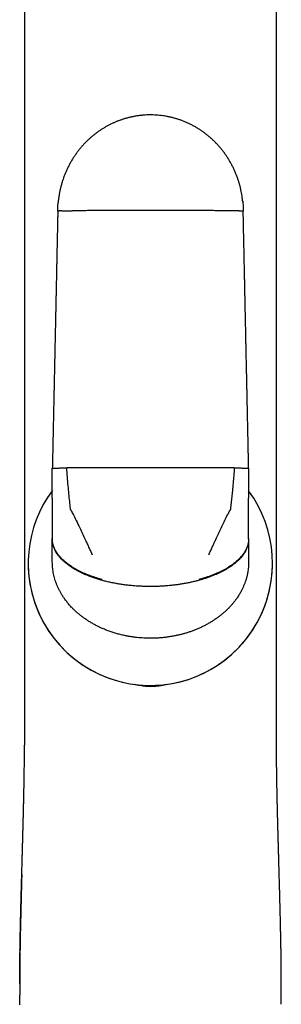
# Model space of a CAD drawing. Header units: millimetres. Extents: x 8 to 755, y 12 to 755.
# Tile 26 of 31: x 443 to 467, y 575 to 665. Entities that reach past the tile are written whole.
import ezdxf

# ---------------------------------------------------------------- set-up
doc = ezdxf.new("R2010")
doc.units = ezdxf.units.MM

msp = doc.modelspace()

# ---------------------------------------------------------------- linework, layer by layer
at = {"color": 7, "linetype": 'Continuous', "lineweight": 30}
for p, q in [((446.21, 621.345), (446.21, 624.083)), ((464.21, 624.083), (464.21, 621.345)), ((446.21, 621.345), (446.21, 621.096)), ((446.21, 621.096), (446.21, 619.602)), ((464.21, 621.096), (464.21, 621.345)), ((464.21, 619.602), (464.21, 621.096)), ((446.21, 619.602), (446.21, 618.768)), ((464.21, 618.768), (464.21, 619.602)), ((446.21, 618.768), (446.21, 617.636)), ((464.21, 617.636), (464.21, 618.768)), ((446.21, 617.636), (446.21, 617.597)), ((446.21, 616.749), (446.21, 617.597)), ((464.21, 617.597), (464.21, 617.636)), ((464.21, 617.597), (464.21, 616.749)), ((446.21, 615.517), (446.21, 616.749)), ((464.21, 616.749), (464.21, 615.517)), ((443.997, 615.381), (443.997, 615.381)), ((446.21, 615.509), (446.21, 615.517)), ((446.21, 615.509), (446.21, 615.505)), ((464.21, 615.517), (464.21, 615.509)), ((464.21, 615.505), (464.21, 615.509)), ((466.397, 615.381), (466.397, 615.381)), ((443.665, 600.782), (443.665, 600.782)), ((466.756, 600.782), (466.756, 600.782)), ((443.219, 577.234), (443.218, 576.826)), ((443.217, 575.789), (443.217, 575.781)), ((443.217, 575.781), (443.217, 575.789))]:
    msp.add_line(p, q, dxfattribs=at)
at = {"color": 7, "linetype": 'Continuous', "lineweight": 30, "flags": 128}
for points in [[(455.21, 624.139), (454.842, 624.139), (454.473, 624.139), (454.104, 624.138), (453.735, 624.138), (453.367, 624.138), (452.998, 624.137), (452.63, 624.137), (452.263, 624.136), (451.895, 624.135), (451.528, 624.135), (451.161, 624.134), (450.795, 624.133), (450.43, 624.132), (450.064, 624.131), (449.7, 624.129), (449.336, 624.128), (448.972, 624.127), (448.61, 624.125), (448.248, 624.124), (447.887, 624.122), (447.526, 624.12)], [(462.895, 624.12), (462.534, 624.122), (462.173, 624.124), (461.811, 624.125), (461.449, 624.127), (461.085, 624.128), (460.721, 624.129), (460.357, 624.131), (459.991, 624.132), (459.626, 624.133), (459.259, 624.134), (458.893, 624.135), (458.526, 624.135), (458.158, 624.136), (457.791, 624.137), (457.423, 624.137), (457.054, 624.138), (456.686, 624.138), (456.317, 624.138), (455.948, 624.139), (455.579, 624.139), (455.21, 624.139)]]:
    msp.add_lwpolyline(points, dxfattribs=at)
at = {"color": 7, "linetype": 'Continuous', "lineweight": 30}
for start, end in [(143.35646, 331.05165), (331.05165, 36.41111), (180, 331.05165), (331.05165, 360)]:
    msp.add_arc((455.197, 615.381), 11.2, start, end, dxfattribs=at)
for points, knots in [([(443.662, 720.182), (443.662, 720.071), (443.661, 719.77), (443.66, 719.283), (443.66, 718.724), (443.66, 718.181), (443.66, 717.652), (443.66, 717.139), (443.661, 716.637), (443.661, 716.143), (443.661, 715.658), (443.661, 715.182), (443.662, 714.718), (443.662, 714.266), (443.662, 713.826), (443.662, 713.399), (443.661, 713), (443.661, 712.629), (443.661, 712.284), (443.661, 711.948), (443.661, 711.619), (443.661, 711.292), (443.661, 710.966), (443.661, 710.642), (443.661, 710.088), (443.661, 709.308), (443.661, 708.251), (443.661, 707.151), (443.661, 706.008), (443.661, 704.876), (443.661, 703.753), (443.661, 702.635), (443.661, 701.517), (443.661, 696.116), (443.663, 682.773), (443.664, 659.218), (443.664, 637.712), (443.665, 624.179), (443.665, 620.889), (443.665, 619.87), (443.665, 618.857), (443.665, 617.853), (443.665, 616.857), (443.665, 615.888), (443.665, 614.946), (443.665, 614.239), (443.665, 613.743), (443.665, 613.454), (443.665, 613.158), (443.665, 612.849), (443.665, 612.527), (443.665, 612.19), (443.665, 611.84), (443.665, 611.476), (443.665, 611.098), (443.665, 610.709), (443.665, 610.309), (443.665, 609.897), (443.665, 609.472), (443.665, 609.032), (443.665, 608.574), (443.665, 608.101), (443.665, 607.613), (443.665, 607.112), (443.665, 606.6), (443.665, 606.078), (443.665, 605.545), (443.665, 605), (443.665, 604.436), (443.665, 603.856), (443.665, 603.257), (443.665, 602.645), (443.665, 602.019), (443.665, 601.397), (443.665, 600.983), (443.665, 600.782)], [0, 0, 0, 0, 0.0027828, 0.0075634, 0.0122428, 0.0168212, 0.0212195, 0.0255203, 0.0297237, 0.0338297, 0.0379189, 0.0419068, 0.0457931, 0.049578, 0.0532614, 0.0568433, 0.0603238, 0.063286, 0.0661704, 0.0689772, 0.0717222, 0.0744564, 0.0771835, 0.0799035, 0.0826164, 0.0910967, 0.0995069, 0.1091715, 0.118742, 0.1282183, 0.1376034, 0.1469614, 0.1563196, 0.1656778, 0.2826627, 0.4915846, 0.7575053, 0.8230301, 0.8316108, 0.8401594, 0.8486396, 0.8570514, 0.8653949, 0.87367, 0.8813927, 0.8890549, 0.8914506, 0.8938428, 0.8963127, 0.8988983, 0.9015996, 0.9044167, 0.9073495, 0.9103981, 0.9135624, 0.9168424, 0.9201766, 0.9236224, 0.9271799, 0.930849, 0.9346995, 0.9386658, 0.9427478, 0.9469456, 0.9512592, 0.9556083, 0.9600691, 0.9646416, 0.9693257, 0.9742205, 0.9792316, 0.9843589, 0.9896025, 0.9949623, 1, 1, 1, 1]), ([(466.756, 600.782), (466.756, 600.965), (466.756, 601.354), (466.756, 601.943), (466.756, 602.546), (466.756, 603.136), (466.756, 603.703), (466.756, 604.247), (466.756, 604.768), (466.756, 605.278), (466.756, 605.776), (466.756, 606.263), (466.756, 606.739), (466.756, 607.203), (466.756, 607.656), (466.756, 608.098), (466.756, 608.526), (466.756, 608.94), (466.756, 609.341), (466.756, 609.73), (466.756, 610.111), (466.756, 610.483), (466.756, 610.846), (466.756, 611.197), (466.756, 611.537), (466.756, 611.864), (466.756, 612.178), (466.756, 612.479), (466.756, 612.768), (466.756, 613.049), (466.756, 613.321), (466.756, 613.586), (466.756, 613.846), (466.756, 614.107), (466.756, 614.367), (466.756, 614.629), (466.756, 615.16), (466.756, 615.963), (466.756, 617.042), (466.756, 618.131), (466.756, 619.23), (466.756, 620.338), (466.756, 621.452), (466.756, 626.853), (466.757, 640.199), (466.757, 658.463), (466.758, 677.361), (466.759, 690.551), (466.76, 698.859), (466.76, 702.286), (466.76, 703.516), (466.76, 704.75), (466.76, 705.995), (466.76, 707.224), (466.76, 708.437), (466.76, 709.635), (466.76, 710.557), (466.76, 711.2), (466.76, 711.559), (466.76, 711.923), (466.76, 712.293), (466.76, 712.673), (466.759, 713.065), (466.759, 713.468), (466.759, 713.903), (466.759, 714.371), (466.759, 714.873), (466.76, 715.389), (466.76, 715.921), (466.76, 716.467), (466.76, 717.028), (466.761, 717.587), (466.761, 718.143), (466.761, 718.696), (466.761, 719.261), (466.76, 719.758), (466.759, 720.066), (466.759, 720.182)], [0, 0, 0, 0, 0.004604, 0.00976, 0.014809, 0.019752, 0.024587, 0.029048, 0.033413, 0.037683, 0.041858, 0.045938, 0.049922, 0.053812, 0.057606, 0.061304, 0.064908, 0.068354, 0.071709, 0.074971, 0.078142, 0.081276, 0.084315, 0.087259, 0.090107, 0.09286, 0.095472, 0.097991, 0.100419, 0.102754, 0.105043, 0.107239, 0.109414, 0.111594, 0.113778, 0.115967, 0.118162, 0.127118, 0.136156, 0.145275, 0.154476, 0.163758, 0.17311, 0.182471, 0.299479, 0.508415, 0.641368, 0.774312, 0.839822, 0.850116, 0.86041, 0.870723, 0.881141, 0.891672, 0.901604, 0.911635, 0.921766, 0.924769, 0.927782, 0.930805, 0.933897, 0.937083, 0.940364, 0.943739, 0.947208, 0.951289, 0.955493, 0.959821, 0.964271, 0.968845, 0.973543, 0.978363, 0.982891, 0.987521, 0.992256, 0.997094, 1, 1, 1, 1]), ([(463.671, 648.5), (463.663, 648.587), (463.645, 648.77), (463.606, 649.049), (463.558, 649.331), (463.501, 649.611), (463.436, 649.887), (463.362, 650.164), (463.278, 650.443), (463.181, 650.727), (463.072, 651.017), (462.949, 651.312), (462.814, 651.605), (462.667, 651.896), (462.509, 652.185), (462.341, 652.464), (462.165, 652.733), (461.982, 652.993), (461.789, 653.248), (461.585, 653.496), (461.375, 653.734), (461.16, 653.961), (460.94, 654.177), (460.712, 654.385), (460.477, 654.585), (460.233, 654.777), (459.983, 654.96), (459.726, 655.134), (459.464, 655.298), (459.195, 655.452), (458.922, 655.596), (458.644, 655.73), (458.362, 655.853), (458.077, 655.965), (457.789, 656.066), (457.499, 656.156), (457.208, 656.235), (456.915, 656.302), (456.622, 656.359), (456.329, 656.405), (456.037, 656.44), (455.745, 656.464), (455.456, 656.478), (455.169, 656.481), (454.873, 656.474), (454.569, 656.456), (454.259, 656.426), (453.953, 656.384), (453.653, 656.332), (453.358, 656.269), (453.076, 656.199), (452.805, 656.12), (452.545, 656.036), (452.292, 655.945), (452.046, 655.847), (451.801, 655.74), (451.559, 655.626), (451.319, 655.503), (451.087, 655.374), (450.861, 655.239), (450.638, 655.096), (450.42, 654.947), (450.207, 654.791), (449.999, 654.629), (449.794, 654.458), (449.591, 654.278), (449.386, 654.085), (449.181, 653.878), (448.976, 653.657), (448.776, 653.425), (448.582, 653.183), (448.394, 652.931), (448.216, 652.673), (448.048, 652.412), (447.891, 652.147), (447.742, 651.874), (447.601, 651.593), (447.471, 651.309), (447.352, 651.024), (447.244, 650.738), (447.145, 650.447), (447.055, 650.151), (446.975, 649.85), (446.905, 649.544), (446.846, 649.236), (446.797, 648.924), (446.763, 648.66), (446.75, 648.5), (446.746, 648.446)], [0, 0, 0, 0, 0.010308, 0.021566, 0.032998, 0.043932, 0.055015, 0.066242, 0.07761, 0.089114, 0.101459, 0.113947, 0.126569, 0.139319, 0.152189, 0.165172, 0.177507, 0.189927, 0.202423, 0.214988, 0.227612, 0.239614, 0.251655, 0.263727, 0.275823, 0.287935, 0.300055, 0.312176, 0.324291, 0.336391, 0.348471, 0.360522, 0.372539, 0.384513, 0.396439, 0.408309, 0.420119, 0.431861, 0.443531, 0.455122, 0.466631, 0.478051, 0.489377, 0.500607, 0.511735, 0.524073, 0.536274, 0.548332, 0.560245, 0.572008, 0.583618, 0.594421, 0.605082, 0.615601, 0.625974, 0.636202, 0.646887, 0.657407, 0.667758, 0.677975, 0.688325, 0.698863, 0.708973, 0.71925, 0.729694, 0.740304, 0.75108, 0.762687, 0.774474, 0.78644, 0.798579, 0.810888, 0.823362, 0.835268, 0.84731, 0.859482, 0.871777, 0.884189, 0.896045, 0.907992, 0.920025, 0.932135, 0.944315, 0.956558, 0.968855, 0.981197, 0.993575, 1, 1, 1, 1]), ([(446.711, 647.658), (446.712, 647.772), (446.715, 648), (446.728, 648.263), (446.742, 648.411), (446.746, 648.446)], [0, 0, 0, 0, 0.433946, 0.86752, 1, 1, 1, 1]), ([(463.659, 648.616), (463.663, 648.581), (463.678, 648.451), (463.694, 648.224), (463.708, 647.94), (463.71, 647.752), (463.71, 647.658)], [0, 0, 0, 0, 0.1100613, 0.4118944, 0.7085541, 1, 1, 1, 1]), ([(446.711, 647.658), (446.708, 647.526), (446.702, 647.265), (446.694, 646.88), (446.686, 646.508), (446.679, 646.148), (446.671, 645.802), (446.664, 645.468), (446.658, 645.147), (446.651, 644.834), (446.645, 644.53), (446.638, 644.234), (446.632, 643.953), (446.627, 643.686), (446.621, 643.433), (446.616, 643.194), (446.612, 642.969), (446.607, 642.758), (446.603, 642.561), (446.599, 642.374), (446.595, 642.193), (446.587, 641.792), (446.577, 641.322), (446.566, 640.784), (446.557, 640.4), (446.549, 640.015), (446.541, 639.633), (446.533, 639.258), (446.526, 638.896), (446.518, 638.546), (446.511, 638.208), (446.505, 637.9), (446.499, 637.622), (446.493, 637.372), (446.488, 637.129), (446.484, 636.919), (446.48, 636.734), (446.476, 636.567), (446.472, 636.387), (446.468, 636.194), (446.464, 635.988), (446.459, 635.768), (446.454, 635.535), (446.449, 635.289), (446.444, 635.029), (446.438, 634.758), (446.432, 634.475), (446.426, 634.181), (446.419, 633.875), (446.413, 633.563), (446.406, 633.248), (446.399, 632.93), (446.392, 632.601), (446.385, 632.26), (446.377, 631.909), (446.37, 631.547), (446.361, 631.161), (446.353, 630.75), (446.343, 630.313), (446.334, 629.863), (446.324, 629.4), (446.314, 628.923), (446.303, 628.433), (446.293, 627.93), (446.282, 627.414), (446.27, 626.884), (446.259, 626.344), (446.247, 625.794), (446.235, 625.235), (446.223, 624.663), (446.215, 624.278), (446.21, 624.083)], [0, 0, 0, 0, 0.016878, 0.033214, 0.049007, 0.064258, 0.078966, 0.093132, 0.106755, 0.119835, 0.132957, 0.145483, 0.157414, 0.168749, 0.179488, 0.189633, 0.199181, 0.208135, 0.216492, 0.224272, 0.231882, 0.239491, 0.275364, 0.29167, 0.307976, 0.324282, 0.340588, 0.356636, 0.371927, 0.38675, 0.401106, 0.414996, 0.425902, 0.436502, 0.446796, 0.456785, 0.463283, 0.470346, 0.477973, 0.486165, 0.494921, 0.504241, 0.514126, 0.524576, 0.53559, 0.547168, 0.559089, 0.571555, 0.584565, 0.59812, 0.611151, 0.624649, 0.638614, 0.653045, 0.667942, 0.683306, 0.699136, 0.717089, 0.735605, 0.754686, 0.774332, 0.794541, 0.815316, 0.836654, 0.858557, 0.881024, 0.904056, 0.927225, 0.950939, 0.975198, 1, 1, 1, 1]), ([(447.08, 647.682), (447.05, 647.682), (446.99, 647.68), (446.915, 647.677), (446.851, 647.674), (446.798, 647.671), (446.758, 647.668), (446.731, 647.664), (446.714, 647.661), (446.712, 647.659), (446.711, 647.658)], [0, 0, 0, 0, 0.128371, 0.256828, 0.38483, 0.511835, 0.637322, 0.7608, 0.881824, 1, 1, 1, 1]), ([(447.08, 647.682), (447.112, 647.683), (447.175, 647.685), (447.281, 647.687), (447.395, 647.689), (447.515, 647.691), (447.639, 647.693), (447.767, 647.694), (447.896, 647.695), (447.983, 647.696), (448.026, 647.696)], [0, 0, 0, 0, 0.1319038, 0.2626546, 0.3917757, 0.5188408, 0.6434792, 0.765379, 0.8842857, 1, 1, 1, 1]), ([(455.21, 647.714), (455.018, 647.714), (454.632, 647.714), (454.053, 647.714), (453.474, 647.713), (452.895, 647.713), (452.317, 647.712), (451.74, 647.71), (451.144, 647.709), (450.531, 647.707), (449.901, 647.705), (449.273, 647.702), (448.648, 647.699), (448.234, 647.697), (448.026, 647.696)], [0, 0, 0, 0, 0.079793, 0.159655, 0.239578, 0.319552, 0.399567, 0.479613, 0.559681, 0.647769, 0.735858, 0.823935, 0.911986, 1, 1, 1, 1]), ([(462.394, 647.696), (462.206, 647.697), (461.83, 647.699), (461.261, 647.701), (460.691, 647.704), (460.119, 647.706), (459.545, 647.708), (458.969, 647.71), (458.373, 647.711), (457.757, 647.712), (457.121, 647.713), (456.484, 647.714), (455.847, 647.714), (455.423, 647.714), (455.21, 647.714)], [0, 0, 0, 0, 0.080011, 0.160054, 0.24012, 0.320199, 0.400281, 0.480356, 0.560414, 0.648447, 0.736435, 0.824365, 0.912224, 1, 1, 1, 1]), ([(463.341, 647.682), (463.309, 647.683), (463.246, 647.685), (463.14, 647.687), (463.026, 647.689), (462.906, 647.691), (462.782, 647.693), (462.654, 647.694), (462.525, 647.695), (462.438, 647.696), (462.394, 647.696)], [0, 0, 0, 0, 0.131904, 0.262655, 0.391776, 0.518841, 0.643479, 0.765379, 0.884286, 1, 1, 1, 1]), ([(463.341, 647.682), (463.371, 647.682), (463.431, 647.68), (463.506, 647.677), (463.57, 647.674), (463.623, 647.671), (463.663, 647.668), (463.69, 647.664), (463.707, 647.661), (463.709, 647.659), (463.71, 647.658)], [0, 0, 0, 0, 0.128371, 0.256828, 0.38483, 0.511835, 0.637322, 0.7608, 0.881824, 1, 1, 1, 1]), ([(464.21, 624.083), (464.208, 624.215), (464.202, 624.476), (464.194, 624.862), (464.186, 625.234), (464.178, 625.594), (464.171, 625.941), (464.164, 626.275), (464.157, 626.596), (464.15, 626.909), (464.144, 627.213), (464.137, 627.509), (464.131, 627.79), (464.126, 628.057), (464.12, 628.311), (464.115, 628.55), (464.11, 628.775), (464.106, 628.986), (464.102, 629.183), (464.098, 629.37), (464.094, 629.551), (464.085, 629.952), (464.075, 630.422), (464.064, 630.961), (464.056, 631.345), (464.047, 631.73), (464.039, 632.112), (464.031, 632.486), (464.024, 632.849), (464.016, 633.199), (464.009, 633.537), (464.002, 633.845), (463.997, 634.123), (463.991, 634.373), (463.986, 634.616), (463.982, 634.826), (463.978, 635.011), (463.974, 635.178), (463.97, 635.358), (463.966, 635.551), (463.962, 635.757), (463.957, 635.977), (463.952, 636.21), (463.947, 636.456), (463.942, 636.716), (463.936, 636.987), (463.93, 637.27), (463.924, 637.564), (463.917, 637.871), (463.91, 638.182), (463.904, 638.497), (463.897, 638.815), (463.89, 639.144), (463.883, 639.484), (463.875, 639.836), (463.868, 640.198), (463.86, 640.584), (463.851, 640.995), (463.842, 641.431), (463.832, 641.881), (463.822, 642.344), (463.812, 642.821), (463.802, 643.31), (463.791, 643.813), (463.781, 644.329), (463.769, 644.859), (463.758, 645.398), (463.746, 645.948), (463.735, 646.506), (463.723, 647.078), (463.715, 647.463), (463.71, 647.658)], [0, 0, 0, 0, 0.016878, 0.033214, 0.049007, 0.064258, 0.078966, 0.093132, 0.106755, 0.119836, 0.132957, 0.145483, 0.157414, 0.168749, 0.179489, 0.189633, 0.199182, 0.208136, 0.216493, 0.224273, 0.231883, 0.239492, 0.275365, 0.291671, 0.307977, 0.324283, 0.340589, 0.356638, 0.371928, 0.386752, 0.401108, 0.414997, 0.425904, 0.436504, 0.446798, 0.456786, 0.463285, 0.470347, 0.477974, 0.486166, 0.494922, 0.504243, 0.514128, 0.524577, 0.535591, 0.54717, 0.559091, 0.571556, 0.584566, 0.598121, 0.611152, 0.62465, 0.638615, 0.653046, 0.667943, 0.683307, 0.699137, 0.71709, 0.735606, 0.754687, 0.774332, 0.794542, 0.815316, 0.836655, 0.858558, 0.881025, 0.904056, 0.927226, 0.95094, 0.975198, 1, 1, 1, 1]), ([(446.21, 624.083), (446.211, 624.084), (446.214, 624.086), (446.23, 624.089), (446.258, 624.092), (446.298, 624.095), (446.35, 624.098), (446.415, 624.101), (446.49, 624.104), (446.55, 624.106), (446.58, 624.107)], [0, 0, 0, 0, 0.118176, 0.2392, 0.362678, 0.488165, 0.61517, 0.743172, 0.871629, 1, 1, 1, 1]), ([(446.58, 624.107), (446.612, 624.108), (446.675, 624.109), (446.781, 624.112), (446.895, 624.114), (447.015, 624.116), (447.139, 624.117), (447.267, 624.119), (447.396, 624.12), (447.483, 624.12), (447.526, 624.12)], [0, 0, 0, 0, 0.131904, 0.262655, 0.391776, 0.518841, 0.643479, 0.765379, 0.884286, 1, 1, 1, 1]), ([(447.877, 620.368), (447.851, 620.6), (447.798, 621.066), (447.727, 621.767), (447.659, 622.512), (447.591, 623.297), (447.548, 623.846), (447.526, 624.12)], [0, 0, 0, 0, 0.185902, 0.372946, 0.560808, 0.781112, 1, 1, 1, 1]), ([(462.895, 624.12), (462.876, 623.888), (462.84, 623.422), (462.78, 622.721), (462.722, 622.068), (462.664, 621.466), (462.607, 620.916), (462.565, 620.55), (462.544, 620.368)], [0, 0, 0, 0, 0.1856334, 0.3722803, 0.5599675, 0.7073578, 0.8540294, 1, 1, 1, 1]), ([(462.895, 624.12), (462.938, 624.12), (463.025, 624.12), (463.154, 624.119), (463.282, 624.117), (463.406, 624.116), (463.526, 624.114), (463.64, 624.112), (463.746, 624.109), (463.809, 624.108), (463.841, 624.107)], [0, 0, 0, 0, 0.115714, 0.234621, 0.356521, 0.481159, 0.608224, 0.737345, 0.868096, 1, 1, 1, 1]), ([(463.841, 624.107), (463.871, 624.106), (463.931, 624.104), (464.006, 624.101), (464.07, 624.098), (464.123, 624.095), (464.163, 624.092), (464.19, 624.089), (464.207, 624.086), (464.209, 624.084), (464.21, 624.083)], [0, 0, 0, 0, 0.128371, 0.256828, 0.38483, 0.511835, 0.637322, 0.7608, 0.881824, 1, 1, 1, 1]), ([(448.07, 619.976), (448.058, 620), (448.034, 620.049), (447.998, 620.123), (447.963, 620.186), (447.928, 620.235), (447.902, 620.276), (447.885, 620.321), (447.88, 620.352), (447.877, 620.368)], [0, 0, 0, 0, 0.186099, 0.372019, 0.56026, 0.673374, 0.784437, 0.892244, 1, 1, 1, 1]), ([(462.544, 620.368), (462.54, 620.348), (462.533, 620.308), (462.506, 620.252), (462.469, 620.202), (462.431, 620.139), (462.394, 620.062), (462.365, 620.005), (462.351, 619.976)], [0, 0, 0, 0, 0.1369318, 0.2753763, 0.4192038, 0.5611439, 0.780661, 1, 1, 1, 1]), ([(448.07, 619.976), (448.178, 619.754), (448.397, 619.307), (448.698, 618.68), (448.976, 618.091), (449.144, 617.727), (449.229, 617.544)], [0, 0, 0, 0, 0.27496, 0.553582, 0.775368, 1, 1, 1, 1]), ([(461.192, 617.544), (461.299, 617.776), (461.513, 618.238), (461.816, 618.874), (462.095, 619.452), (462.266, 619.802), (462.351, 619.976)], [0, 0, 0, 0, 0.285391, 0.566308, 0.784253, 1, 1, 1, 1]), ([(450.776, 613.886), (450.679, 613.913), (450.487, 613.966), (450.202, 614.054), (449.923, 614.146), (449.65, 614.245), (449.386, 614.348), (449.13, 614.455), (448.884, 614.567), (448.647, 614.683), (448.418, 614.804), (448.198, 614.931), (447.986, 615.062), (447.785, 615.197), (447.595, 615.335), (447.418, 615.475), (447.252, 615.618), (447.098, 615.764), (446.958, 615.911), (446.83, 616.059), (446.714, 616.209), (446.612, 616.36), (446.521, 616.512), (446.442, 616.663), (446.372, 616.82), (446.314, 616.981), (446.267, 617.146), (446.235, 617.311), (446.214, 617.474), (446.212, 617.582), (446.21, 617.636)], [0, 0, 0, 0, 0.0451156, 0.0898866, 0.134236, 0.1780882, 0.2213706, 0.2632583, 0.3044678, 0.3449422, 0.3846303, 0.4242717, 0.4630115, 0.5008178, 0.5376659, 0.5735401, 0.6084335, 0.6423484, 0.6752967, 0.7073, 0.738389, 0.7686385, 0.7981266, 0.8268957, 0.8549936, 0.8851875, 0.914707, 0.9436296, 0.9720344, 1, 1, 1, 1]), ([(450.809, 613.804), (450.71, 613.832), (450.513, 613.887), (450.223, 613.977), (449.938, 614.072), (449.661, 614.173), (449.392, 614.278), (449.134, 614.388), (448.885, 614.502), (448.646, 614.621), (448.415, 614.745), (448.193, 614.873), (447.98, 615.006), (447.778, 615.143), (447.588, 615.283), (447.411, 615.426), (447.245, 615.571), (447.092, 615.718), (446.951, 615.867), (446.823, 616.018), (446.708, 616.169), (446.605, 616.321), (446.514, 616.473), (446.436, 616.626), (446.368, 616.783), (446.31, 616.944), (446.265, 617.11), (446.233, 617.274), (446.214, 617.436), (446.212, 617.544), (446.21, 617.597)], [0, 0, 0, 0, 0.045818, 0.091195, 0.136056, 0.180331, 0.223952, 0.266097, 0.307496, 0.3481, 0.387866, 0.42754, 0.466272, 0.504037, 0.540819, 0.576612, 0.611415, 0.645239, 0.678102, 0.710028, 0.74105, 0.771207, 0.800545, 0.829114, 0.856969, 0.886851, 0.916017, 0.944545, 0.972514, 1, 1, 1, 1]), ([(449.229, 617.544), (449.288, 617.416), (449.406, 617.159), (449.619, 616.696), (449.772, 616.359), (449.867, 616.152)], [0, 0, 0, 0, 0.2752545, 0.5542593, 1, 1, 1, 1]), ([(464.21, 617.597), (464.21, 617.549), (464.208, 617.452), (464.192, 617.305), (464.166, 617.156), (464.129, 617.006), (464.081, 616.857), (464.022, 616.707), (463.951, 616.558), (463.869, 616.408), (463.775, 616.258), (463.667, 616.107), (463.547, 615.956), (463.414, 615.806), (463.268, 615.658), (463.11, 615.511), (462.939, 615.367), (462.756, 615.225), (462.562, 615.087), (462.355, 614.951), (462.138, 614.82), (461.91, 614.692), (461.671, 614.568), (461.423, 614.449), (461.156, 614.331), (460.872, 614.215), (460.569, 614.102), (460.257, 613.995), (459.938, 613.895), (459.721, 613.835), (459.612, 613.804)], [0, 0, 0, 0, 0.0249139, 0.0502201, 0.0759746, 0.1022354, 0.1290615, 0.1560163, 0.1836285, 0.2119508, 0.2410329, 0.2715387, 0.3029259, 0.3352312, 0.3684843, 0.4027074, 0.4379148, 0.4741124, 0.5112979, 0.5494604, 0.588581, 0.6286325, 0.6695802, 0.7113819, 0.7539888, 0.80172, 0.8502777, 0.8995737, 0.949514, 1, 1, 1, 1]), ([(464.21, 617.636), (464.209, 617.587), (464.207, 617.489), (464.191, 617.341), (464.164, 617.193), (464.126, 617.043), (464.076, 616.893), (464.016, 616.744), (463.945, 616.595), (463.863, 616.447), (463.768, 616.298), (463.661, 616.148), (463.541, 615.998), (463.407, 615.85), (463.261, 615.704), (463.103, 615.56), (462.932, 615.417), (462.749, 615.278), (462.555, 615.142), (462.35, 615.008), (462.134, 614.878), (461.907, 614.753), (461.671, 614.631), (461.425, 614.515), (461.161, 614.399), (460.881, 614.286), (460.582, 614.176), (460.276, 614.072), (459.964, 613.975), (459.751, 613.916), (459.645, 613.886)], [0, 0, 0, 0, 0.025351, 0.051058, 0.077179, 0.103772, 0.130898, 0.158111, 0.185943, 0.21444, 0.243646, 0.274225, 0.305684, 0.338071, 0.371412, 0.405726, 0.441021, 0.477295, 0.514537, 0.552729, 0.591842, 0.631842, 0.672688, 0.714331, 0.756713, 0.804111, 0.852237, 0.900994, 0.950283, 1, 1, 1, 1]), ([(460.554, 616.152), (460.614, 616.284), (460.734, 616.547), (460.901, 616.911), (461.053, 617.242), (461.146, 617.444), (461.192, 617.544)], [0, 0, 0, 0, 0.284664, 0.565774, 0.784047, 1, 1, 1, 1]), ([(450.809, 609.4), (450.707, 609.446), (450.504, 609.537), (450.207, 609.685), (449.918, 609.842), (449.637, 610.007), (449.365, 610.181), (449.101, 610.363), (448.848, 610.553), (448.606, 610.748), (448.375, 610.949), (448.156, 611.156), (447.972, 611.343), (447.821, 611.508), (447.7, 611.648), (447.582, 611.79), (447.469, 611.934), (447.341, 612.107), (447.201, 612.309), (447.054, 612.542), (446.919, 612.778), (446.818, 612.975), (446.744, 613.128), (446.695, 613.238), (446.648, 613.348), (446.603, 613.459), (446.56, 613.571), (446.52, 613.683), (446.468, 613.838), (446.409, 614.036), (446.348, 614.278), (446.298, 614.522), (446.259, 614.766), (446.231, 615.011), (446.214, 615.258), (446.212, 615.422), (446.21, 615.505)], [0, 0, 0, 0, 0.041484, 0.082494, 0.123079, 0.163289, 0.203175, 0.242791, 0.28219, 0.320416, 0.358139, 0.395414, 0.432298, 0.455311, 0.478208, 0.501004, 0.523715, 0.546357, 0.580748, 0.61473, 0.648361, 0.681706, 0.696602, 0.711459, 0.726282, 0.741079, 0.755855, 0.770615, 0.785367, 0.816429, 0.847256, 0.877907, 0.908445, 0.938932, 0.969429, 1, 1, 1, 1]), ([(464.21, 615.505), (464.209, 615.424), (464.207, 615.263), (464.191, 615.021), (464.164, 614.781), (464.134, 614.586), (464.105, 614.435), (464.083, 614.328), (464.058, 614.221), (464.032, 614.115), (464.003, 614.008), (463.972, 613.902), (463.923, 613.747), (463.853, 613.545), (463.754, 613.297), (463.643, 613.053), (463.536, 612.843), (463.437, 612.665), (463.35, 612.517), (463.258, 612.37), (463.162, 612.225), (463.038, 612.049), (462.883, 611.843), (462.693, 611.612), (462.491, 611.387), (462.279, 611.169), (462.055, 610.957), (461.82, 610.752), (461.575, 610.554), (461.32, 610.363), (461.056, 610.181), (460.784, 610.007), (460.503, 609.842), (460.214, 609.686), (459.917, 609.537), (459.714, 609.446), (459.612, 609.4)], [0, 0, 0, 0, 0.029944, 0.059822, 0.089693, 0.119614, 0.133081, 0.146576, 0.160103, 0.173668, 0.187275, 0.20093, 0.214639, 0.247474, 0.280401, 0.313486, 0.346794, 0.367875, 0.389086, 0.410441, 0.431957, 0.453647, 0.490405, 0.527381, 0.564642, 0.602254, 0.640279, 0.678777, 0.717809, 0.757192, 0.796796, 0.836677, 0.876887, 0.917477, 0.958499, 1, 1, 1, 1]), ([(466.397, 615.381), (466.401, 615.381), (466.411, 615.381), (466.421, 615.381), (466.423, 615.381), (466.424, 615.381)], [0, 0, 0, 0, 0.20986, 0.613184, 1, 1, 1, 1]), ([(455.21, 613.249), (455.077, 613.25), (454.809, 613.251), (454.403, 613.265), (453.993, 613.287), (453.579, 613.319), (453.162, 613.361), (452.752, 613.413), (452.351, 613.473), (451.96, 613.541), (451.571, 613.619), (451.187, 613.705), (450.935, 613.771), (450.809, 613.804)], [0, 0, 0, 0, 0.08944, 0.180325, 0.272468, 0.365658, 0.459671, 0.554264, 0.643752, 0.733303, 0.822684, 0.911662, 1, 1, 1, 1]), ([(459.612, 613.804), (459.498, 613.774), (459.268, 613.714), (458.92, 613.634), (458.568, 613.561), (458.212, 613.497), (457.855, 613.44), (457.497, 613.39), (457.127, 613.347), (456.747, 613.311), (456.357, 613.283), (455.971, 613.263), (455.589, 613.251), (455.336, 613.25), (455.21, 613.249)], [0, 0, 0, 0, 0.080277, 0.161101, 0.242294, 0.32368, 0.405082, 0.486331, 0.567261, 0.655724, 0.743409, 0.830129, 0.915712, 1, 1, 1, 1]), ([(455.21, 608.506), (455.107, 608.507), (454.899, 608.509), (454.589, 608.522), (454.28, 608.542), (454.029, 608.566), (453.835, 608.588), (453.697, 608.606), (453.56, 608.625), (453.423, 608.645), (453.286, 608.668), (453.15, 608.692), (452.931, 608.733), (452.631, 608.798), (452.254, 608.892), (451.883, 609), (451.518, 609.12), (451.16, 609.252), (450.926, 609.351), (450.809, 609.4)], [0, 0, 0, 0, 0.068881, 0.137525, 0.205979, 0.274294, 0.304936, 0.335563, 0.366183, 0.396798, 0.427413, 0.458034, 0.488664, 0.575406, 0.661391, 0.746731, 0.831536, 0.91592, 1, 1, 1, 1]), ([(459.612, 609.4), (459.514, 609.359), (459.318, 609.275), (459.018, 609.162), (458.714, 609.057), (458.463, 608.978), (458.266, 608.922), (458.125, 608.883), (457.983, 608.846), (457.841, 608.811), (457.697, 608.778), (457.552, 608.747), (457.336, 608.703), (457.046, 608.651), (456.683, 608.598), (456.317, 608.557), (455.95, 608.528), (455.581, 608.51), (455.334, 608.508), (455.21, 608.506)], [0, 0, 0, 0, 0.070582, 0.141376, 0.212449, 0.28387, 0.316069, 0.348357, 0.380741, 0.413226, 0.445818, 0.478524, 0.511349, 0.592509, 0.673668, 0.754912, 0.836326, 0.917994, 1, 1, 1, 1]), ([(455.21, 604.068), (455.133, 604.07), (454.977, 604.072), (454.741, 604.09), (454.499, 604.119), (454.264, 604.158), (454.067, 604.198), (453.908, 604.235), (453.808, 604.26), (453.75, 604.275), (453.736, 604.279)], [0, 0, 0, 0, 0.154974, 0.313644, 0.476355, 0.643104, 0.792955, 0.880178, 0.969679, 1, 1, 1, 1]), ([(456.706, 604.285), (456.693, 604.281), (456.619, 604.261), (456.487, 604.229), (456.31, 604.189), (456.128, 604.153), (455.923, 604.12), (455.694, 604.092), (455.451, 604.072), (455.29, 604.07), (455.21, 604.068)], [0, 0, 0, 0, 0.0276421, 0.151076, 0.2700135, 0.3871827, 0.5165673, 0.6819073, 0.8429286, 1, 1, 1, 1]), ([(443.665, 600.782), (443.665, 600.674), (443.665, 600.4), (443.665, 599.96), (443.664, 599.463), (443.663, 599.044), (443.662, 598.792), (443.661, 598.706)], [0, 0, 0, 0, 0.15555, 0.395823, 0.635421, 0.874472, 1, 1, 1, 1]), ([(466.805, 594.931), (466.804, 595.021), (466.798, 595.299), (466.791, 595.767), (466.782, 596.336), (466.774, 596.906), (466.768, 597.478), (466.763, 598.042), (466.76, 598.596), (466.757, 599.141), (466.756, 599.688), (466.756, 600.235), (466.756, 600.6), (466.756, 600.782)], [0, 0, 0, 0, 0.046528, 0.14435, 0.242151, 0.339964, 0.43783, 0.535793, 0.628294, 0.720975, 0.81389, 0.907095, 1, 1, 1, 1]), ([(467.178, 579.82), (467.178, 579.825), (467.177, 579.887), (467.175, 580.01), (467.173, 580.145), (467.171, 580.24), (467.17, 580.289), (467.169, 580.339), (467.168, 580.391), (467.167, 580.443), (467.167, 580.494), (467.165, 580.599), (467.161, 580.78), (467.157, 581.034), (467.151, 581.3), (467.147, 581.534), (467.142, 581.738), (467.138, 581.914), (467.135, 582.086), (467.131, 582.257), (467.127, 582.43), (467.123, 582.606), (467.118, 582.834), (467.111, 583.115), (467.103, 583.451), (467.094, 583.796), (467.085, 584.151), (467.077, 584.466), (467.07, 584.741), (467.065, 584.91), (467.062, 585.018), (467.061, 585.065), (467.06, 585.111), (467.059, 585.157), (467.058, 585.201), (467.057, 585.238), (467.056, 585.271), (467.054, 585.341), (467.051, 585.453), (467.047, 585.61), (467.042, 585.794), (467.036, 586.008), (467.029, 586.254), (467.022, 586.512), (467.014, 586.783), (467.006, 587.064), (466.998, 587.356), (466.99, 587.658), (466.981, 587.973), (466.975, 588.193), (466.971, 588.315), (466.971, 588.334), (466.97, 588.354), (466.969, 588.374), (466.969, 588.394), (466.968, 588.414), (466.967, 588.465), (466.964, 588.579), (466.959, 588.75), (466.953, 588.951), (466.948, 589.145), (466.942, 589.338), (466.937, 589.528), (466.932, 589.72), (466.921, 590.1), (466.91, 590.527), (466.899, 590.906), (466.896, 591.044), (466.895, 591.075), (466.894, 591.094), (466.894, 591.105), (466.894, 591.118), (466.893, 591.141), (466.892, 591.177), (466.891, 591.228), (466.889, 591.289), (466.887, 591.36), (466.885, 591.442), (466.883, 591.54), (466.88, 591.654), (466.876, 591.786), (466.873, 591.931), (466.869, 592.09), (466.864, 592.263), (466.86, 592.449), (466.856, 592.588), (466.854, 592.674), (466.854, 592.703), (466.853, 592.732), (466.852, 592.761), (466.852, 592.789), (466.851, 592.818), (466.849, 592.887), (466.847, 592.992), (466.843, 593.129), (466.84, 593.289), (466.836, 593.474), (466.831, 593.674), (466.827, 593.856), (466.824, 594.021), (466.82, 594.176), (466.818, 594.276), (466.817, 594.324), (466.817, 594.324), (466.817, 594.324), (466.817, 594.325), (466.817, 594.325), (466.817, 594.326), (466.817, 594.327), (466.817, 594.329), (466.817, 594.334), (466.817, 594.343), (466.817, 594.36), (466.816, 594.385), (466.815, 594.42), (466.814, 594.467), (466.813, 594.526), (466.812, 594.602), (466.81, 594.695), (466.808, 594.807), (466.805, 594.933), (466.803, 595.074), (466.8, 595.226), (466.797, 595.388), (466.794, 595.559), (466.791, 595.743), (466.788, 595.94), (466.785, 596.15), (466.782, 596.368), (466.778, 596.594), (466.776, 596.828), (466.773, 597.073), (466.77, 597.33), (466.768, 597.507), (466.767, 597.601), (466.767, 597.607), (466.767, 597.614), (466.767, 597.62), (466.767, 597.626), (466.767, 597.641), (466.767, 597.674), (466.766, 597.725), (466.766, 597.785), (466.765, 597.865), (466.764, 597.97), (466.763, 598.098), (466.762, 598.231), (466.761, 598.368), (466.761, 598.507), (466.76, 598.64), (466.759, 598.764), (466.759, 598.876), (466.758, 598.979), (466.758, 599.066), (466.758, 599.138), (466.758, 599.199), (466.757, 599.262), (466.757, 599.333), (466.757, 599.415), (466.757, 599.508), (466.757, 599.61), (466.756, 599.72), (466.756, 599.838), (466.756, 599.962), (466.756, 600.087), (466.756, 600.216), (466.756, 600.344), (466.756, 600.471), (466.756, 600.586), (466.756, 600.688), (466.756, 600.752), (466.756, 600.782)], [0, 0, 0, 0, 0.0006491, 0.0086961, 0.0173704, 0.0196499, 0.0219691, 0.0243278, 0.026726, 0.0291638, 0.0316412, 0.0339359, 0.0440245, 0.0571359, 0.069632, 0.0815145, 0.0901947, 0.0985171, 0.1064823, 0.1145139, 0.122723, 0.1310807, 0.1395874, 0.1551149, 0.1711184, 0.1875993, 0.2045593, 0.2219995, 0.2329822, 0.2441476, 0.2463623, 0.2485841, 0.2508129, 0.2530487, 0.2552916, 0.2570556, 0.2585146, 0.2599881, 0.2672033, 0.2747467, 0.2826184, 0.2938817, 0.3057555, 0.31824, 0.3313352, 0.3450412, 0.3590971, 0.3737422, 0.3889766, 0.4048004, 0.4057495, 0.4067033, 0.4076618, 0.4086249, 0.4095928, 0.4105654, 0.4115426, 0.4170013, 0.4271019, 0.4365027, 0.4462643, 0.4552848, 0.464593, 0.4739796, 0.4831862, 0.5199487, 0.5360922, 0.5382047, 0.540064, 0.5404771, 0.5410069, 0.5416535, 0.5424168, 0.5443696, 0.5468234, 0.5497783, 0.5532343, 0.5571914, 0.5616496, 0.5673584, 0.5737216, 0.5807394, 0.5884118, 0.5967386, 0.60572, 0.6153559, 0.6167597, 0.6181558, 0.6195441, 0.6209246, 0.6222973, 0.6236623, 0.6250195, 0.6323451, 0.6386871, 0.6448416, 0.6553657, 0.665292, 0.6736497, 0.681531, 0.6889359, 0.6958643, 0.6958675, 0.69587, 0.6958745, 0.6958826, 0.6958972, 0.6959238, 0.6959728, 0.6960655, 0.6962469, 0.6966219, 0.6974545, 0.6986543, 0.7001237, 0.7025026, 0.7053611, 0.7086993, 0.7133381, 0.7186677, 0.724688, 0.7313989, 0.7388004, 0.7463314, 0.7544638, 0.7631974, 0.772532, 0.7824675, 0.7930038, 0.8034882, 0.8145066, 0.8260592, 0.8381462, 0.8507682, 0.8510597, 0.8513545, 0.8516525, 0.8519537, 0.852258, 0.8525656, 0.854059, 0.856903, 0.8596344, 0.8625472, 0.8681996, 0.8744303, 0.8804822, 0.8869953, 0.8937094, 0.8999635, 0.9057319, 0.9110144, 0.915811, 0.9201216, 0.9231675, 0.9259256, 0.9287942, 0.9319647, 0.9359342, 0.9402937, 0.9450432, 0.9501827, 0.9557123, 0.9616321, 0.9676023, 0.973201, 0.9797194, 0.9856585, 0.9910183, 0.9957988, 1, 1, 1, 1]), ([(443.244, 579.845), (443.244, 579.855), (443.245, 579.912), (443.246, 580.02), (443.248, 580.152), (443.25, 580.272), (443.252, 580.35), (443.253, 580.404), (443.253, 580.432), (443.254, 580.461), (443.254, 580.491), (443.255, 580.518), (443.256, 580.602), (443.26, 580.808), (443.266, 581.135), (443.273, 581.469), (443.279, 581.742), (443.283, 581.958), (443.288, 582.166), (443.293, 582.369), (443.297, 582.572), (443.302, 582.76), (443.306, 582.931), (443.309, 583.085), (443.313, 583.242), (443.317, 583.401), (443.321, 583.553), (443.325, 583.708), (443.329, 583.869), (443.333, 584.049), (443.338, 584.24), (443.342, 584.407), (443.346, 584.546), (443.349, 584.655), (443.352, 584.766), (443.355, 584.881), (443.358, 584.998), (443.361, 585.118), (443.364, 585.234), (443.368, 585.364), (443.372, 585.505), (443.376, 585.658), (443.38, 585.802), (443.384, 585.949), (443.388, 586.096), (443.392, 586.242), (443.395, 586.374), (443.398, 586.467), (443.4, 586.53), (443.401, 586.574), (443.402, 586.627), (443.404, 586.689), (443.406, 586.751), (443.41, 586.889), (443.419, 587.229), (443.429, 587.573), (443.437, 587.845), (443.439, 587.92), (443.441, 587.995), (443.443, 588.07), (443.445, 588.145), (443.447, 588.22), (443.452, 588.398), (443.46, 588.677), (443.471, 589.051), (443.481, 589.416), (443.491, 589.77), (443.5, 590.126), (443.51, 590.482), (443.517, 590.749), (443.522, 590.919), (443.524, 590.997), (443.526, 591.067), (443.527, 591.132), (443.529, 591.193), (443.531, 591.258), (443.533, 591.341), (443.536, 591.446), (443.539, 591.573), (443.543, 591.713), (443.547, 591.865), (443.551, 592.029), (443.555, 592.191), (443.559, 592.351), (443.563, 592.505), (443.566, 592.66), (443.57, 592.812), (443.573, 592.958), (443.577, 593.121), (443.581, 593.301), (443.586, 593.493), (443.59, 593.676), (443.594, 593.842), (443.597, 593.991), (443.599, 594.092), (443.6, 594.154), (443.601, 594.179), (443.601, 594.204), (443.602, 594.229), (443.602, 594.253), (443.603, 594.277), (443.603, 594.301), (443.604, 594.336), (443.605, 594.387), (443.606, 594.459), (443.608, 594.543), (443.61, 594.64), (443.612, 594.749), (443.614, 594.869), (443.617, 595.001), (443.62, 595.145), (443.622, 595.286), (443.624, 595.424), (443.627, 595.555), (443.629, 595.661), (443.63, 595.74), (443.631, 595.788), (443.631, 595.838), (443.632, 595.889), (443.633, 595.94), (443.634, 595.989), (443.635, 596.097), (443.638, 596.261), (443.641, 596.488), (443.644, 596.714), (443.647, 596.936), (443.649, 597.145), (443.651, 597.311), (443.652, 597.44), (443.653, 597.532), (443.654, 597.621), (443.655, 597.711), (443.656, 597.809), (443.656, 597.911), (443.657, 598.017), (443.658, 598.126), (443.659, 598.242), (443.66, 598.365), (443.66, 598.502), (443.661, 598.616), (443.661, 598.687), (443.661, 598.706)], [0, 0, 0, 0, 0.001574, 0.008883, 0.016845, 0.022074, 0.02755, 0.029025, 0.030517, 0.032026, 0.033552, 0.035095, 0.036274, 0.046683, 0.067319, 0.08731, 0.098905, 0.110274, 0.121149, 0.131559, 0.142243, 0.153201, 0.161179, 0.169298, 0.177556, 0.185956, 0.194496, 0.201653, 0.210568, 0.220108, 0.230273, 0.241065, 0.246696, 0.252484, 0.258428, 0.264529, 0.270787, 0.277202, 0.28366, 0.289404, 0.298053, 0.306239, 0.313961, 0.32122, 0.329788, 0.337604, 0.344668, 0.350979, 0.352688, 0.354718, 0.358028, 0.361341, 0.364656, 0.367972, 0.383633, 0.419385, 0.423412, 0.427441, 0.431474, 0.435508, 0.439546, 0.443587, 0.44763, 0.468329, 0.488489, 0.508109, 0.527187, 0.545721, 0.565479, 0.584578, 0.588775, 0.592938, 0.597068, 0.60014, 0.603339, 0.606834, 0.610624, 0.616797, 0.623622, 0.631097, 0.639223, 0.648, 0.657427, 0.665289, 0.673552, 0.682132, 0.690153, 0.697925, 0.705447, 0.716263, 0.726519, 0.736216, 0.745352, 0.75293, 0.760075, 0.761428, 0.762764, 0.764083, 0.765385, 0.766671, 0.767941, 0.769193, 0.770429, 0.773559, 0.777353, 0.781809, 0.786927, 0.792708, 0.79903, 0.805991, 0.81359, 0.821827, 0.828393, 0.835316, 0.842594, 0.845125, 0.847696, 0.850307, 0.852959, 0.855651, 0.858384, 0.860676, 0.872692, 0.884148, 0.896486, 0.908101, 0.918994, 0.929165, 0.934205, 0.939046, 0.943566, 0.948116, 0.953206, 0.958837, 0.964082, 0.969724, 0.975763, 0.982199, 0.988911, 0.997107, 1, 1, 1, 1]), ([(443.409, 586.851), (443.404, 586.697), (443.393, 586.303), (443.376, 585.667), (443.357, 584.945), (443.338, 584.22), (443.32, 583.495), (443.303, 582.782), (443.287, 582.081), (443.272, 581.393), (443.259, 580.704), (443.246, 580.013), (443.236, 579.321), (443.227, 578.627), (443.221, 577.933), (443.22, 577.469), (443.219, 577.238)], [0, 0, 0, 0, 0.04898, 0.124941, 0.20085, 0.276711, 0.35253, 0.42831, 0.499735, 0.571147, 0.642561, 0.713992, 0.785461, 0.85698, 0.928561, 1, 1, 1, 1]), ([(443.244, 579.845), (443.243, 579.831), (443.243, 579.798), (443.242, 579.743), (443.241, 579.676), (443.24, 579.599), (443.239, 579.511), (443.237, 579.412), (443.236, 579.302), (443.234, 579.181), (443.233, 579.05), (443.231, 578.907), (443.229, 578.754), (443.228, 578.589), (443.226, 578.415), (443.225, 578.231), (443.223, 578.037), (443.222, 577.833), (443.221, 577.616), (443.22, 577.388), (443.219, 577.147), (443.218, 576.895), (443.218, 576.632), (443.218, 576.358), (443.218, 576.073), (443.218, 575.88), (443.218, 575.781)], [0, 0, 0, 0, 0.010563, 0.024399, 0.040882, 0.060012, 0.08179, 0.106217, 0.133294, 0.16302, 0.195517, 0.230686, 0.268529, 0.309045, 0.352238, 0.397266, 0.444876, 0.49507, 0.547848, 0.604366, 0.663574, 0.725474, 0.790068, 0.857355, 0.927334, 1, 1, 1, 1]), ([(443.218, 576.826), (443.218, 576.84), (443.218, 576.876), (443.218, 576.935), (443.218, 577.002), (443.218, 577.066), (443.218, 577.139), (443.219, 577.218), (443.219, 577.305), (443.219, 577.396), (443.22, 577.493), (443.22, 577.599), (443.221, 577.708), (443.221, 577.821), (443.222, 577.957), (443.223, 578.119), (443.225, 578.307), (443.227, 578.525), (443.228, 578.696), (443.23, 578.815), (443.23, 578.859), (443.231, 578.904), (443.231, 578.943), (443.233, 579.07), (443.234, 579.195), (443.236, 579.325), (443.236, 579.365), (443.237, 579.406), (443.238, 579.446), (443.238, 579.487), (443.239, 579.549), (443.24, 579.613), (443.241, 579.663), (443.241, 579.679)], [0, 0, 0, 0, 0.014031, 0.038359, 0.061796, 0.084343, 0.106001, 0.13806, 0.16795, 0.197614, 0.23337, 0.270376, 0.308629, 0.34813, 0.388877, 0.452045, 0.517986, 0.586698, 0.681635, 0.696992, 0.712467, 0.728061, 0.743775, 0.753524, 0.861681, 0.875825, 0.889963, 0.904097, 0.918227, 0.932351, 0.947263, 0.983422, 1, 1, 1, 1]), ([(467.203, 575.781), (467.203, 575.883), (467.203, 576.082), (467.203, 576.374), (467.203, 576.655), (467.203, 576.924), (467.202, 577.181), (467.201, 577.426), (467.2, 577.66), (467.199, 577.885), (467.197, 578.101), (467.196, 578.308), (467.194, 578.501), (467.192, 578.682), (467.191, 578.85), (467.189, 579.006), (467.187, 579.15), (467.186, 579.282), (467.184, 579.4), (467.182, 579.505), (467.181, 579.596), (467.18, 579.674), (467.179, 579.739), (467.178, 579.786), (467.178, 579.812), (467.178, 579.82)], [0, 0, 0, 0, 0.075226, 0.147546, 0.216955, 0.28345, 0.347031, 0.407702, 0.465463, 0.520315, 0.574658, 0.625808, 0.673766, 0.718533, 0.76011, 0.7985, 0.834587, 0.867321, 0.896703, 0.922734, 0.945415, 0.964746, 0.98073, 0.993656, 1, 1, 1, 1]), ([(443.217, 574.915), (443.217, 575.038), (443.217, 575.327), (443.217, 575.615), (443.217, 575.781)], [0, 0, 0, 0, 0.4248295, 1, 1, 1, 1]), ([(467.204, 574.952), (467.204, 575.027), (467.204, 575.304), (467.204, 575.58), (467.204, 575.781)], [0, 0, 0, 0, 0.272693, 1, 1, 1, 1])]:
    msp.add_open_spline(points, degree=3, knots=knots, dxfattribs=at)

doc.saveas('drawing.dxf')
